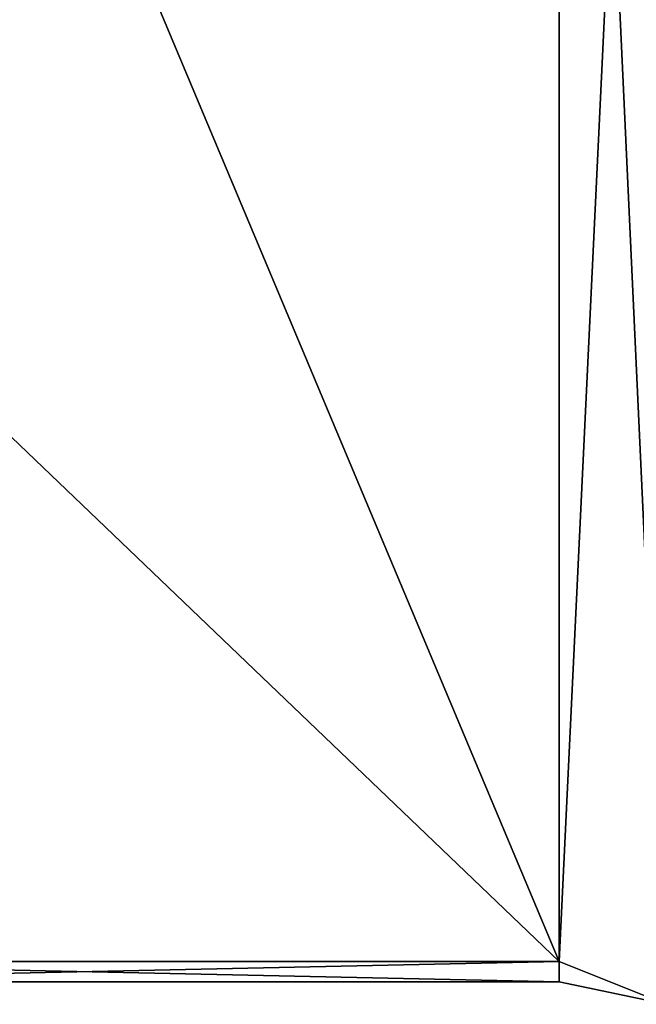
# Model space of a CAD drawing. Extents: x -23 to 700, y -1999 to -1.
# Tile 144 of 224: x -6.67 to -4.65, y -45.67 to -42.44. Entities that reach past the tile are written whole.
import ezdxf

# ---------------------------------------------------------------- set-up
doc = ezdxf.new("R2010")
doc.units = 0
doc.header["$LTSCALE"] = 5.485125
for name, color, linetype in [('1203', 7, 'CONTINUOUS'), ('1204', 7, 'CONTINUOUS'), ('1290', 7, 'CONTINUOUS'), ('1291', 7, 'CONTINUOUS'), ('1382', 7, 'CONTINUOUS'), ('1386', 7, 'CONTINUOUS')]:
    doc.layers.add(name, color=color, linetype=linetype)

msp = doc.modelspace()

# ---------------------------------------------------------------- linework, layer by layer
at = {"layer": '1203', "linetype": 'CONTINUOUS'}
for points in [[(-8.0232, -38.093, -14.4185), (-4.9, -45.5332, -1.5315), (-8.7857, -41.8131, -7.975), (-8.0232, -38.093, -14.4185)], [(-4.9, -38.093, -14.4185), (-4.9, -45.5332, -1.5315), (-8.0232, -38.093, -14.4185), (-4.9, -38.093, -14.4185)], [(-8.7857, -41.8131, -7.975), (-4.9, -45.5332, -1.5315), (-8.0232, -45.5332, -1.5315), (-8.7857, -41.8131, -7.975)]]:
    msp.add_3dface(points, dxfattribs=at)
at = {"layer": '1204', "linetype": 'CONTINUOUS'}
for points in [[(-8.0232, -45.5332, 1.5315), (-4.9, -38.093, 14.4185), (-8.7857, -41.8131, 7.975), (-8.0232, -45.5332, 1.5315)], [(-4.9, -45.5332, 1.5315), (-4.9, -38.093, 14.4185), (-8.0232, -45.5332, 1.5315), (-4.9, -45.5332, 1.5315)]]:
    msp.add_3dface(points, dxfattribs=at)
at = {"layer": '1290', "linetype": 'CONTINUOUS'}
for points in [[(-4.9, -45.5332, -1.5315), (-4.9, -38.093, -14.4185), (-4.549, -38.2017, -14.518), (-4.9, -45.5332, -1.5315)], [(-4.549, -45.6738, -1.5759), (-4.9, -45.5332, -1.5315), (-4.549, -38.2017, -14.518), (-4.549, -45.6738, -1.5759)]]:
    msp.add_3dface(points, dxfattribs=at)
at = {"layer": '1291', "linetype": 'CONTINUOUS'}
for points in [[(-4.9, -38.093, 14.4185), (-4.9, -45.5332, 1.5315), (-4.549, -45.6738, 1.5759), (-4.9, -38.093, 14.4185)], [(-4.549, -38.2017, 14.518), (-4.9, -38.093, 14.4185), (-4.549, -45.6738, 1.5759), (-4.549, -38.2017, 14.518)]]:
    msp.add_3dface(points, dxfattribs=at)
at = {"layer": '1382', "linetype": 'CONTINUOUS'}
for points in [[(-8.0232, -45.5332, -1.5315), (-4.9, -45.5332, -1.5315), (-4.9, -45.6, 0.0102), (-8.0232, -45.5332, -1.5315)], [(-8.0232, -45.6), (-8.0232, -45.5332, -1.5315), (-4.9, -45.6, 0.0102), (-8.0232, -45.6)], [(-4.9, -45.5332, 1.5315), (-8.0232, -45.5332, 1.5315), (-8.0232, -45.6), (-4.9, -45.5332, 1.5315)], [(-4.9, -45.5332, 1.5315), (-8.0232, -45.6), (-4.9, -45.6, 0.0102), (-4.9, -45.5332, 1.5315)]]:
    msp.add_3dface(points, dxfattribs=at)
at = {"layer": '1386', "linetype": 'CONTINUOUS'}
for points in [[(-4.9, -45.6, 0.0102), (-4.9, -45.5332, -1.5315), (-4.549, -45.6738, -1.5759), (-4.9, -45.6, 0.0102)], [(-4.9, -45.5332, 1.5315), (-4.9, -45.6, 0.0102), (-4.549, -45.6738, -1.5759), (-4.9, -45.5332, 1.5315)], [(-4.549, -45.6738, 1.5759), (-4.9, -45.5332, 1.5315), (-4.549, -45.6738, -1.5759), (-4.549, -45.6738, 1.5759)]]:
    msp.add_3dface(points, dxfattribs=at)

doc.saveas('drawing.dxf')
